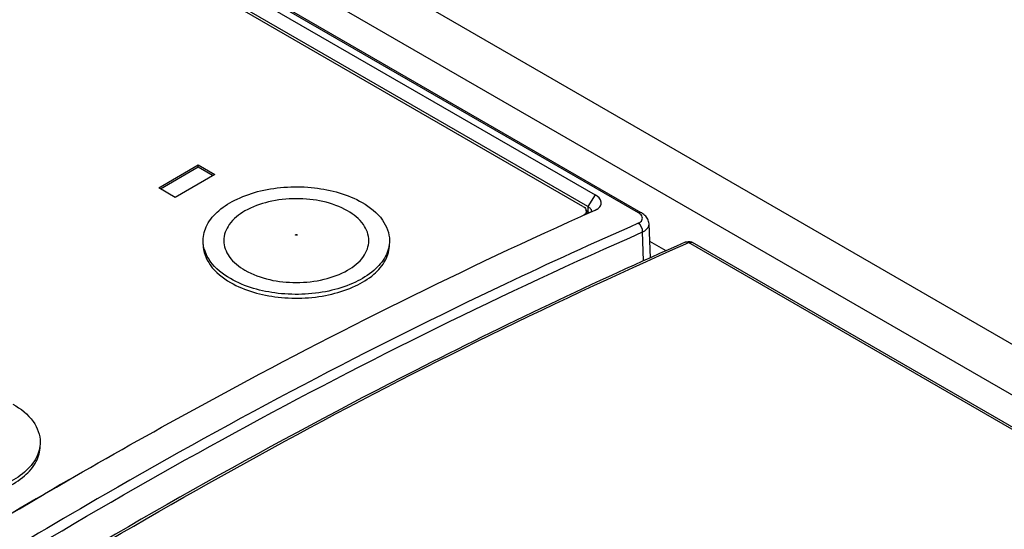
# Model space of a CAD drawing. Header units: inches. Extents: x 0 to 117, y 0 to 83.
# Tile 42 of 74: x 98.603 to 99.435, y 26.583 to 27.013. Entities that reach past the tile are written whole.
import ezdxf

# ---------------------------------------------------------------- set-up
doc = ezdxf.new("R2010")
doc.units = ezdxf.units.IN
doc.header["$LTSCALE"] = 6.431102
doc.header["$MEASUREMENT"] = 0
doc.layers.get('0').update_dxf_attribs({"linetype": 'CONTINUOUS'})

msp = doc.modelspace()

# ---------------------------------------------------------------- linework, layer by layer
at = {"color": 7, "linetype": 'CONTINUOUS'}
for p, q in [((97.99669, 27.57329), (107.37102, 22.16113)), ((99.72517, 26.53208), (97.93234, 27.56715)), ((99.12545, 26.85016), (97.90054, 27.55735)), ((99.12791, 26.85021), (97.903, 27.55739)), ((97.92533, 27.5371), (99.089, 26.86527)), ((99.07861, 26.85559), (97.91912, 27.52501)), ((99.08285, 26.8554), (97.91919, 27.52723)), ((98.72019, 26.87126), (98.7536, 26.89055)), ((98.72158, 26.87046), (98.7536, 26.88894)), ((98.76751, 26.88251), (98.73411, 26.86322)), ((98.7536, 26.88894), (98.7536, 26.89055)), ((98.7536, 26.89055), (98.76751, 26.88251)), ((98.7536, 26.88894), (98.76612, 26.88171)), ((98.73411, 26.86322), (98.72019, 26.87126)), ((99.089, 26.86527), (99.08285, 26.8554)), ((99.07856, 26.8478), (99.08899, 26.85246)), ((99.08117, 26.85303), (99.08141, 26.8523)), ((99.0815, 26.85157), (99.0815, 26.84904)), ((99.08279, 26.85109), (99.08161, 26.85177)), ((99.08285, 26.8554), (99.08279, 26.85109)), ((99.08279, 26.85109), (99.08367, 26.85051)), ((99.08285, 26.8554), (99.08398, 26.85465)), ((99.08577, 26.85179), (99.08553, 26.85087)), ((99.08899, 26.85246), (99.0903, 26.85315)), ((99.12646, 26.8495), (99.12545, 26.85016)), ((99.07686, 26.84703), (99.07856, 26.8478)), ((99.1357, 26.81208), (99.13447, 26.8408)), ((99.12983, 26.80943), (99.1291, 26.83394)), ((99.14895, 26.81804), (99.1351, 26.82603)), ((99.16562, 26.82394), (99.16788, 26.82493)), ((99.71074, 26.51152), (99.16788, 26.82493)), ((99.71402, 26.51158), (99.17116, 26.82499)), ((98.64412, 26.62436), (98.64913, 26.62726))]:
    msp.add_line(p, q, dxfattribs=at)
for points in [[(99.13097, 26.84795), (99.13016, 26.84867), (99.12926, 26.84934), (99.12829, 26.84998), (99.12791, 26.85021)], [(99.13447, 26.84079), (99.13446, 26.84096), (99.13435, 26.84191), (99.13415, 26.84286), (99.13384, 26.84379), (99.13344, 26.8447), (99.13294, 26.84557), (99.13237, 26.8464), (99.13171, 26.8472), (99.13097, 26.84795)], [(98.83598, 26.83123), (98.83588, 26.83132), (98.83582, 26.8314), (98.8358, 26.83149), (98.83582, 26.83157), (98.83589, 26.83166), (98.83598, 26.83173), (98.8361, 26.83179), (98.83625, 26.83182), (98.8364, 26.83184), (98.83655, 26.83183), (98.8367, 26.83179), (98.83685, 26.83173)], [(98.83685, 26.83173), (98.83695, 26.83165), (98.83701, 26.83156), (98.83703, 26.83147), (98.83701, 26.83138), (98.83694, 26.83129), (98.83684, 26.83122), (98.83671, 26.83117), (98.83656, 26.83114), (98.83641, 26.83112), (98.83627, 26.83114), (98.83612, 26.83117), (98.83598, 26.83123)]]:
    msp.add_lwpolyline(points, dxfattribs=at)
for centre, radius, start, end in [((99.07817, 26.85157), 0.00333, 0.05408, 12.74017), ((99.07934, 26.84482), 0.00714, 48.85879, 52.71893), ((99.08398, 26.8641), 0.01266, 300.03529, 301.36389), ((99.16788, 26.81931), 0.00655, 60.00448, 69.14819)]:
    msp.add_arc(centre, radius, start, end, dxfattribs=at)
for points, knots in [([(98.75768, 26.82666), (98.75768, 26.8312), (98.76042, 26.84103), (98.77113, 26.85321), (98.78694, 26.86285), (98.81398, 26.87185), (98.85079, 26.87372), (98.87991, 26.86584), (98.89209, 26.8588)], [0, 0, 0, 0, 0.087142, 0.186855, 0.304529, 0.438667, 0.730123, 1, 1, 1, 1]), ([(98.87978, 26.85169), (98.86691, 26.85912), (98.84326, 26.86365), (98.81353, 26.86044), (98.79371, 26.85322), (98.77929, 26.84209), (98.77321, 26.82666), (98.77927, 26.81123), (98.78798, 26.80455), (98.79305, 26.80162)], [0, 0, 0, 0, 0.290781, 0.444836, 0.583907, 0.698489, 0.791951, 0.885404, 1, 1, 1, 1]), ([(98.89209, 26.8588), (98.89861, 26.85504), (98.9098, 26.84648), (98.91516, 26.83279), (98.91516, 26.82666)], [0, 0, 0, 0, 0.550793, 1, 1, 1, 1]), ([(99.09057, 26.85329), (99.09169, 26.85397), (99.09365, 26.85554), (99.09493, 26.8609), (99.09132, 26.86394), (99.089, 26.86527)], [0, 0, 0, 0, 0.25887, 0.472048, 1, 1, 1, 1]), ([(98.79305, 26.80162), (98.80592, 26.79419), (98.82957, 26.78967), (98.85931, 26.79288), (98.87913, 26.8001), (98.89354, 26.81123), (98.89962, 26.82666), (98.89356, 26.84209), (98.88485, 26.84877), (98.87978, 26.85169)], [0, 0, 0, 0, 0.290781, 0.444836, 0.583907, 0.698489, 0.791951, 0.885404, 1, 1, 1, 1]), ([(99.08398, 26.85465), (99.08426, 26.85444), (99.08511, 26.8537), (99.08579, 26.85259), (99.08577, 26.85179)], [0, 0, 0, 0, 0.307172, 1, 1, 1, 1]), ([(99.12877, 26.84463), (99.12908, 26.84588), (99.12831, 26.84796), (99.12691, 26.84916), (99.12646, 26.8495)], [0, 0, 0, 0, 0.69415, 1, 1, 1, 1]), ([(98.64913, 26.62726), (98.6846, 26.64774), (98.82439, 26.72626), (98.96799, 26.79805), (99.07686, 26.84703)], [0, 0, 0, 0, 0.255438, 1, 1, 1, 1]), ([(99.12541, 26.84125), (99.0877, 26.82469), (98.93451, 26.75471), (98.78536, 26.67598), (98.67519, 26.61238)], [0, 0, 0, 0, 0.244565, 1, 1, 1, 1]), ([(99.12541, 26.84125), (99.12585, 26.84144), (99.12727, 26.84219), (99.12849, 26.84353), (99.12877, 26.84463)], [0, 0, 0, 0, 0.298268, 1, 1, 1, 1]), ([(99.1291, 26.83394), (99.12992, 26.83433), (99.13248, 26.83577), (99.13456, 26.83872), (99.13447, 26.84079)], [0, 0, 0, 0, 0.304558, 1, 1, 1, 1]), ([(98.2313, 26.3156), (98.30455, 26.36808), (98.59025, 26.56305), (98.8949, 26.73107), (99.1291, 26.83394)], [0, 0, 0, 0, 0.260516, 1, 1, 1, 1]), ([(99.16501, 26.82526), (99.08804, 26.79133), (98.77034, 26.64002), (98.4698, 26.45377), (98.2519, 26.29834)], [0, 0, 0, 0, 0.239104, 1, 1, 1, 1]), ([(98.78074, 26.79451), (98.77423, 26.79827), (98.76304, 26.80684), (98.75768, 26.82053), (98.75768, 26.82666)], [0, 0, 0, 0, 0.550793, 1, 1, 1, 1]), ([(98.91516, 26.82666), (98.91516, 26.82212), (98.91241, 26.81229), (98.9017, 26.80011), (98.88589, 26.79047), (98.85886, 26.78147), (98.82204, 26.7796), (98.79292, 26.78748), (98.78074, 26.79451)], [0, 0, 0, 0, 0.087142, 0.186855, 0.304529, 0.438667, 0.730123, 1, 1, 1, 1]), ([(98.25302, 26.29674), (98.32772, 26.35007), (98.61843, 26.54788), (98.92791, 26.71897), (99.16562, 26.82394)], [0, 0, 0, 0, 0.261027, 1, 1, 1, 1]), ([(98.75768, 26.82345), (98.75768, 26.81732), (98.76304, 26.80363), (98.77423, 26.79506), (98.78074, 26.7913)], [0, 0, 0, 0, 0.449211, 1, 1, 1, 1]), ([(98.78074, 26.7913), (98.79292, 26.78427), (98.82203, 26.77639), (98.85885, 26.77825), (98.88589, 26.78726), (98.9017, 26.79689), (98.91241, 26.80907), (98.91516, 26.8189), (98.91516, 26.82344)], [0, 0, 0, 0, 0.269866, 0.561312, 0.695454, 0.813134, 0.912852, 1, 1, 1, 1]), ([(98.597, 26.68843), (98.60352, 26.68468), (98.6147, 26.67611), (98.62007, 26.66242), (98.62007, 26.65629)], [0, 0, 0, 0, 0.550793, 1, 1, 1, 1]), ([(98.62007, 26.65629), (98.62007, 26.65175), (98.61732, 26.64192), (98.60661, 26.62974), (98.5908, 26.6201), (98.56377, 26.6111), (98.52695, 26.60923), (98.49783, 26.61711), (98.48565, 26.62414)], [0, 0, 0, 0, 0.087142, 0.186855, 0.304529, 0.438667, 0.730123, 1, 1, 1, 1]), ([(98.48565, 26.62093), (98.49783, 26.6139), (98.52694, 26.60602), (98.56376, 26.60788), (98.5908, 26.61689), (98.60661, 26.62652), (98.61732, 26.6387), (98.62007, 26.64853), (98.62007, 26.65307)], [0, 0, 0, 0, 0.269866, 0.561312, 0.695454, 0.813134, 0.912852, 1, 1, 1, 1]), ([(98.6441, 26.62435), (98.60755, 26.60325), (98.45936, 26.51526), (98.31538, 26.42022), (98.20912, 26.34511)], [0, 0, 0, 0, 0.244905, 1, 1, 1, 1]), ([(98.20942, 26.34465), (98.24526, 26.37005), (98.38696, 26.46815), (98.53299, 26.56003), (98.64412, 26.62436)], [0, 0, 0, 0, 0.254912, 1, 1, 1, 1]), ([(98.67519, 26.61238), (98.63739, 26.59056), (98.48433, 26.49951), (98.33592, 26.40066), (98.22664, 26.32235)], [0, 0, 0, 0, 0.245069, 1, 1, 1, 1])]:
    msp.add_open_spline(points, degree=3, knots=knots, dxfattribs=at)
for points in [[(99.07861, 26.85559), (99.07966, 26.85499), (99.08066, 26.85413), (99.08117, 26.85303)], [(99.0815, 26.85157), (99.0815, 26.85021), (99.0805, 26.84888), (99.0794, 26.84807)], [(99.12791, 26.85021), (99.1272, 26.85062), (99.1262, 26.85049), (99.12545, 26.85016)], [(99.1291, 26.83394), (99.12928, 26.83666), (99.12777, 26.83987), (99.12541, 26.84125)], [(99.16501, 26.82526), (99.16659, 26.82596), (99.16859, 26.82606), (99.17021, 26.82544)], [(99.16788, 26.82493), (99.16704, 26.82541), (99.16589, 26.82565), (99.16501, 26.82526)], [(99.16788, 26.82493), (99.16888, 26.82537), (99.17021, 26.82554), (99.17116, 26.82499)]]:
    msp.add_open_spline(points, degree=3, dxfattribs=at)

doc.saveas('drawing.dxf')
